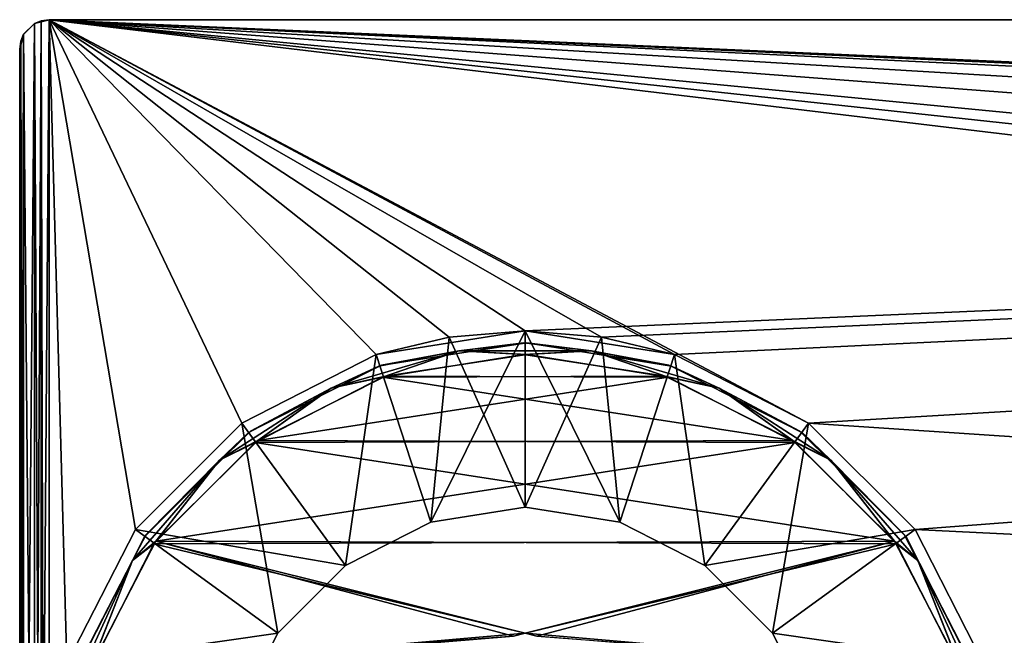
# Model space of a CAD drawing. Header units: millimetres. Extents: x -45.8 to 32.5, y -38.6 to 44.
# Tile 106 of 256: x -32.5 to -24.1, y 38.8 to 44. Entities that reach past the tile are written whole.
import ezdxf

# ---------------------------------------------------------------- set-up
doc = ezdxf.new("R2010")
doc.units = ezdxf.units.MM
doc.header["$LTSCALE"] = 33.374815
for name, color, linetype in [('15', 7, 'CONTINUOUS'), ('184', 7, 'CONTINUOUS'), ('185', 7, 'CONTINUOUS'), ('186', 7, 'CONTINUOUS'), ('221', 7, 'CONTINUOUS'), ('222', 7, 'CONTINUOUS'), ('225', 7, 'CONTINUOUS'), ('227', 7, 'CONTINUOUS'), ('228', 7, 'CONTINUOUS'), ('229', 7, 'CONTINUOUS'), ('264', 7, 'CONTINUOUS'), ('265', 7, 'CONTINUOUS'), ('269', 7, 'CONTINUOUS'), ('305', 7, 'CONTINUOUS'), ('317', 7, 'CONTINUOUS'), ('318', 7, 'CONTINUOUS'), ('330', 7, 'CONTINUOUS'), ('37', 7, 'CONTINUOUS'), ('38', 7, 'CONTINUOUS')]:
    doc.layers.add(name, color=color, linetype=linetype)

msp = doc.modelspace()

# ---------------------------------------------------------------- linework, layer by layer
at = {"layer": '15', "linetype": 'Continuous'}
for points in [[(-32.5, 43.75, 300), (-32.5, 43.75, -300), (-32.5, 37.95, 300), (-32.5, 43.75, 300)], [(-32.5, 43.75, -300), (-32.5, 37.95, -300), (-32.5, 37.95, 300), (-32.5, 43.75, -300)]]:
    msp.add_3dface(points, dxfattribs=at)
at = {"layer": '184', "linetype": 'Continuous'}
for points in [[(-32.3754, 33.0338, 300), (-32.317, 43.9903, 300), (-32.317, 33.0097, 300), (-32.3754, 33.0338, 300)], [(-32.3754, 43.9663, 300), (-32.317, 43.9903, 300), (-32.3754, 33.0338, 300), (-32.3754, 43.9663, 300)], [(-32.317, 43.9903, 300), (-32.25, 44, 300), (-32.3, 37.25, 300), (-32.317, 43.9903, 300)], [(-32.317, 33.0097, 300), (-32.317, 43.9903, 300), (-32.3, 37.25, 300), (-32.317, 33.0097, 300)], [(-32.3, 37.25, 300), (-32.25, 44, 300), (-32.0986, 38.5187, 300), (-32.3, 37.25, 300)], [(-32.25, 44, 300), (32.25, 44, 300), (-28.2, 41.35, 300), (-32.25, 44, 300)], [(-32.0986, 38.5187, 300), (-32.25, 44, 300), (-31.5161, 39.6604, 300), (-32.0986, 38.5187, 300)], [(-31.5161, 39.6604, 300), (-32.25, 44, 300), (-30.6106, 40.566, 300), (-31.5161, 39.6604, 300)], [(-29.4688, 41.1486, 300), (-32.25, 44, 300), (-28.2, 41.35, 300), (-29.4688, 41.1486, 300)], [(-30.6106, 40.566, 300), (-32.25, 44, 300), (-29.4688, 41.1486, 300), (-30.6106, 40.566, 300)], [(-28.2, 41.35, 300), (32.25, 44, 300), (-26.9313, 41.1486, 300), (-28.2, 41.35, 300)], [(-26.9313, 41.1486, 300), (32.25, 44, 300), (-25.7896, 40.5661, 300), (-26.9313, 41.1486, 300)], [(-25.7896, 40.5661, 300), (32.25, 44, 300), (-24.884, 39.6606, 300), (-25.7896, 40.5661, 300)], [(-24.884, 39.6606, 300), (32.25, 44, 300), (-24.3014, 38.5188, 300), (-24.884, 39.6606, 300)], [(-24.3014, 38.5188, 300), (32.25, 44, 300), (-24.1, 37.25, 300), (-24.3014, 38.5188, 300)], [(-32.4663, 33.1246, 300), (-32.3754, 43.9663, 300), (-32.3754, 33.0338, 300), (-32.4663, 33.1246, 300)], [(-32.4662, 43.8754, 300), (-32.3754, 43.9663, 300), (-32.4663, 33.1246, 300), (-32.4662, 43.8754, 300)], [(-32.4903, 43.817, 300), (-32.4903, 33.183, 300), (-32.5, 35.25, 300), (-32.4903, 43.817, 300)], [(-32.5, 37.95, 300), (-32.4903, 43.817, 300), (-32.5, 35.25, 300), (-32.5, 37.95, 300)], [(-32.5, 43.75, 300), (-32.4903, 43.817, 300), (-32.5, 37.95, 300), (-32.5, 43.75, 300)], [(-32.4903, 43.817, 300), (-32.4662, 43.8754, 300), (-32.4903, 33.183, 300), (-32.4903, 43.817, 300)], [(-32.4903, 33.183, 300), (-32.4662, 43.8754, 300), (-32.4663, 33.1246, 300), (-32.4903, 33.183, 300)]]:
    msp.add_3dface(points, dxfattribs=at)
at = {"layer": '185', "linetype": 'Continuous'}
for points in [[(-32.317, 43.9903, 300), (-32.3754, 43.9663, 300), (-32.317, 43.9903, 303), (-32.317, 43.9903, 300)], [(-32.317, 43.9903, 303), (-32.3754, 43.9663, 300), (-32.3754, 43.9662, 303), (-32.317, 43.9903, 303)], [(-32.25, 44, 303), (-32.317, 43.9903, 300), (-32.317, 43.9903, 303), (-32.25, 44, 303)], [(-32.25, 44, 300), (-32.317, 43.9903, 300), (-32.25, 44, 303), (-32.25, 44, 300)], [(-32.3754, 43.9662, 303), (-32.4662, 43.8754, 300), (-32.4663, 43.8754, 303), (-32.3754, 43.9662, 303)], [(-32.3754, 43.9663, 300), (-32.4662, 43.8754, 300), (-32.3754, 43.9662, 303), (-32.3754, 43.9663, 300)], [(-32.4903, 43.817, 300), (-32.5, 43.75, 300), (-32.4903, 43.817, 303), (-32.4903, 43.817, 300)], [(-32.4903, 43.817, 303), (-32.5, 43.75, 300), (-32.5, 43.75, 303), (-32.4903, 43.817, 303)], [(-32.4663, 43.8754, 303), (-32.4903, 43.817, 300), (-32.4903, 43.817, 303), (-32.4663, 43.8754, 303)], [(-32.4662, 43.8754, 300), (-32.4903, 43.817, 300), (-32.4663, 43.8754, 303), (-32.4662, 43.8754, 300)]]:
    msp.add_3dface(points, dxfattribs=at)
at = {"layer": '186', "linetype": 'Continuous'}
for points in [[(32.25, 44, 300), (-32.25, 44, 300), (32.25, 44, 303), (32.25, 44, 300)], [(-32.25, 44, 300), (-32.25, 44, 303), (32.25, 44, 303), (-32.25, 44, 300)]]:
    msp.add_3dface(points, dxfattribs=at)
at = {"layer": '221', "linetype": 'Continuous'}
for points in [[(-32.5, 43.75, 300), (-32.5, 37.95, 300), (-32.5, 43.75, 303), (-32.5, 43.75, 300)], [(-32.5, 43.75, 303), (-32.5, 37.95, 300), (-32.5, 37.95, 303), (-32.5, 43.75, 303)]]:
    msp.add_3dface(points, dxfattribs=at)
at = {"layer": '222', "linetype": 'Continuous'}
for points in [[(-32.317, 43.9903, 303), (-32.3754, 43.9662, 303), (-32.317, 33.0097, 303), (-32.317, 43.9903, 303)], [(-32.25, 44, 303), (-32.317, 43.9903, 303), (-32.3, 37.25, 303), (-32.25, 44, 303)], [(-32.317, 43.9903, 303), (-32.317, 33.0097, 303), (-32.3, 37.25, 303), (-32.317, 43.9903, 303)], [(-32.2481, 37.8975, 303), (-32.25, 44, 303), (-32.3, 37.25, 303), (-32.2481, 37.8975, 303)], [(-25.7894, 40.566, 303), (-32.25, 44, 303), (-26.9312, 41.1486, 303), (-25.7894, 40.566, 303)], [(24.1, 37.25, 303), (-32.25, 44, 303), (-25.7894, 40.566, 303), (24.1, 37.25, 303)], [(24.1519, 37.8975, 303), (-32.25, 44, 303), (24.1, 37.25, 303), (24.1519, 37.8975, 303)], [(24.3014, 38.5188, 303), (-32.25, 44, 303), (24.1519, 37.8975, 303), (24.3014, 38.5188, 303)], [(24.884, 39.6606, 303), (-32.25, 44, 303), (24.3014, 38.5188, 303), (24.884, 39.6606, 303)], [(25.7896, 40.5661, 303), (-32.25, 44, 303), (24.884, 39.6606, 303), (25.7896, 40.5661, 303)], [(26.9313, 41.1486, 303), (-32.25, 44, 303), (25.7896, 40.5661, 303), (26.9313, 41.1486, 303)], [(27.5525, 41.2981, 303), (-32.25, 44, 303), (26.9313, 41.1486, 303), (27.5525, 41.2981, 303)], [(28.2, 41.35, 303), (-32.25, 44, 303), (27.5525, 41.2981, 303), (28.2, 41.35, 303)], [(32.25, 44, 303), (-32.25, 44, 303), (28.2, 41.35, 303), (32.25, 44, 303)], [(-32.0986, 38.5188, 303), (-32.25, 44, 303), (-32.2481, 37.8975, 303), (-32.0986, 38.5188, 303)], [(-31.516, 39.6606, 303), (-32.25, 44, 303), (-32.0986, 38.5188, 303), (-31.516, 39.6606, 303)], [(-30.6104, 40.5661, 303), (-32.25, 44, 303), (-31.516, 39.6606, 303), (-30.6104, 40.5661, 303)], [(-29.4687, 41.1486, 303), (-32.25, 44, 303), (-30.6104, 40.5661, 303), (-29.4687, 41.1486, 303)], [(-28.8475, 41.2981, 303), (-32.25, 44, 303), (-29.4687, 41.1486, 303), (-28.8475, 41.2981, 303)], [(-28.2, 41.35, 303), (-32.25, 44, 303), (-28.8475, 41.2981, 303), (-28.2, 41.35, 303)], [(-27.5525, 41.2981, 303), (-32.25, 44, 303), (-28.2, 41.35, 303), (-27.5525, 41.2981, 303)], [(-26.9312, 41.1486, 303), (-32.25, 44, 303), (-27.5525, 41.2981, 303), (-26.9312, 41.1486, 303)], [(-32.3754, 43.9662, 303), (-32.4663, 43.8754, 303), (-32.3754, 33.0337, 303), (-32.3754, 43.9662, 303)], [(-32.3754, 43.9662, 303), (-32.3754, 33.0337, 303), (-32.317, 33.0097, 303), (-32.3754, 43.9662, 303)], [(-32.4903, 43.817, 303), (-32.5, 43.75, 303), (-32.4903, 33.183, 303), (-32.4903, 43.817, 303)], [(-32.4663, 43.8754, 303), (-32.4903, 43.817, 303), (-32.4662, 33.1246, 303), (-32.4663, 43.8754, 303)], [(-32.4903, 43.817, 303), (-32.4903, 33.183, 303), (-32.4662, 33.1246, 303), (-32.4903, 43.817, 303)], [(-32.4663, 43.8754, 303), (-32.4662, 33.1246, 303), (-32.3754, 33.0337, 303), (-32.4663, 43.8754, 303)], [(-32.4903, 33.183, 303), (-32.5, 43.75, 303), (-32.5, 37.95, 303), (-32.4903, 33.183, 303)], [(-24.8839, 39.6604, 303), (24.1, 37.25, 303), (-25.7894, 40.566, 303), (-24.8839, 39.6604, 303)], [(-24.3014, 38.5187, 303), (24.1, 37.25, 303), (-24.8839, 39.6604, 303), (-24.3014, 38.5187, 303)]]:
    msp.add_3dface(points, dxfattribs=at)
at = {"layer": '225', "linetype": 'Continuous'}
for points in [[(-28.8475, 41.2981, 303), (-29.4687, 41.1486, 303), (-29.0034, 39.7227, 301.5), (-28.8475, 41.2981, 303)], [(-28.2, 39.85, 301.5), (-28.8475, 41.2981, 303), (-29.0034, 39.7227, 301.5), (-28.2, 39.85, 301.5)], [(-28.2, 41.35, 303), (-28.8475, 41.2981, 303), (-28.2, 39.85, 301.5), (-28.2, 41.35, 303)], [(-27.3966, 39.7227, 301.5), (-28.2, 41.35, 303), (-28.2, 39.85, 301.5), (-27.3966, 39.7227, 301.5)], [(-27.5525, 41.2981, 303), (-28.2, 41.35, 303), (-27.3966, 39.7227, 301.5), (-27.5525, 41.2981, 303)], [(-26.9312, 41.1486, 303), (-27.5525, 41.2981, 303), (-27.3966, 39.7227, 301.5), (-26.9312, 41.1486, 303)], [(-29.4687, 41.1486, 303), (-30.6104, 40.5661, 303), (-29.7282, 39.3534, 301.5), (-29.4687, 41.1486, 303)], [(-29.0034, 39.7227, 301.5), (-29.4687, 41.1486, 303), (-29.7282, 39.3534, 301.5), (-29.0034, 39.7227, 301.5)], [(-26.6718, 39.3534, 301.5), (-26.9312, 41.1486, 303), (-27.3966, 39.7227, 301.5), (-26.6718, 39.3534, 301.5)], [(-25.7894, 40.566, 303), (-26.9312, 41.1486, 303), (-26.6718, 39.3534, 301.5), (-25.7894, 40.566, 303)], [(-30.6104, 40.5661, 303), (-31.516, 39.6606, 303), (-29.7282, 39.3534, 301.5), (-30.6104, 40.5661, 303)], [(-26.0966, 38.7782, 301.5), (-25.7894, 40.566, 303), (-26.6718, 39.3534, 301.5), (-26.0966, 38.7782, 301.5)], [(-24.8839, 39.6604, 303), (-25.7894, 40.566, 303), (-26.0966, 38.7782, 301.5), (-24.8839, 39.6604, 303)], [(-31.516, 39.6606, 303), (-32.0986, 38.5188, 303), (-30.3034, 38.7782, 301.5), (-31.516, 39.6606, 303)], [(-29.7282, 39.3534, 301.5), (-31.516, 39.6606, 303), (-30.3034, 38.7782, 301.5), (-29.7282, 39.3534, 301.5)], [(-24.3014, 38.5187, 303), (-24.8839, 39.6604, 303), (-26.0966, 38.7782, 301.5), (-24.3014, 38.5187, 303)], [(-30.3034, 38.7782, 301.5), (-32.0986, 38.5188, 303), (-30.6727, 38.0534, 301.5), (-30.3034, 38.7782, 301.5)], [(-25.7273, 38.0534, 301.5), (-24.3014, 38.5187, 303), (-26.0966, 38.7782, 301.5), (-25.7273, 38.0534, 301.5)]]:
    msp.add_3dface(points, dxfattribs=at)
at = {"layer": '227', "linetype": 'Continuous'}
for points in [[(-32.3754, 33.0338, -303), (-32.317, 43.9903, -303), (-32.317, 33.0097, -303), (-32.3754, 33.0338, -303)], [(-32.3754, 43.9663, -303), (-32.317, 43.9903, -303), (-32.3754, 33.0338, -303), (-32.3754, 43.9663, -303)], [(-32.317, 43.9903, -303), (-32.25, 44, -303), (-32.3, 37.25, -303), (-32.317, 43.9903, -303)], [(-32.317, 33.0097, -303), (-32.317, 43.9903, -303), (-32.3, 37.25, -303), (-32.317, 33.0097, -303)], [(-32.3, 37.25, -303), (-32.25, 44, -303), (-32.2481, 37.8975, -303), (-32.3, 37.25, -303)], [(-32.2481, 37.8975, -303), (-32.25, 44, -303), (-32.0986, 38.5187, -303), (-32.2481, 37.8975, -303)], [(-32.0986, 38.5187, -303), (-32.25, 44, -303), (-31.5161, 39.6604, -303), (-32.0986, 38.5187, -303)], [(-28.8475, 41.2981, -303), (-32.25, 44, -303), (-28.2, 41.35, -303), (-28.8475, 41.2981, -303)], [(-29.4688, 41.1486, -303), (-32.25, 44, -303), (-28.8475, 41.2981, -303), (-29.4688, 41.1486, -303)], [(-30.6106, 40.566, -303), (-32.25, 44, -303), (-29.4688, 41.1486, -303), (-30.6106, 40.566, -303)], [(-31.5161, 39.6604, -303), (-32.25, 44, -303), (-30.6106, 40.566, -303), (-31.5161, 39.6604, -303)], [(-32.25, 44, -303), (32.25, 44, -303), (-28.2, 41.35, -303), (-32.25, 44, -303)], [(-28.2, 41.35, -303), (32.25, 44, -303), (-27.5525, 41.2981, -303), (-28.2, 41.35, -303)], [(-27.5525, 41.2981, -303), (32.25, 44, -303), (-26.9313, 41.1486, -303), (-27.5525, 41.2981, -303)], [(-26.9313, 41.1486, -303), (32.25, 44, -303), (-25.7896, 40.5661, -303), (-26.9313, 41.1486, -303)], [(-25.7896, 40.5661, -303), (32.25, 44, -303), (-24.884, 39.6606, -303), (-25.7896, 40.5661, -303)], [(-24.884, 39.6606, -303), (32.25, 44, -303), (-24.3014, 38.5188, -303), (-24.884, 39.6606, -303)], [(-24.3014, 38.5188, -303), (32.25, 44, -303), (-24.1519, 37.8975, -303), (-24.3014, 38.5188, -303)], [(-24.1519, 37.8975, -303), (32.25, 44, -303), (-24.1, 37.25, -303), (-24.1519, 37.8975, -303)], [(-32.4663, 33.1246, -303), (-32.3754, 43.9663, -303), (-32.3754, 33.0338, -303), (-32.4663, 33.1246, -303)], [(-32.4662, 43.8754, -303), (-32.3754, 43.9663, -303), (-32.4663, 33.1246, -303), (-32.4662, 43.8754, -303)], [(-32.4903, 43.817, -303), (-32.4903, 33.183, -303), (-32.5, 35.25, -303), (-32.4903, 43.817, -303)], [(-32.5, 37.95, -303), (-32.4903, 43.817, -303), (-32.5, 35.25, -303), (-32.5, 37.95, -303)], [(-32.5, 43.75, -303), (-32.4903, 43.817, -303), (-32.5, 37.95, -303), (-32.5, 43.75, -303)], [(-32.4903, 33.183, -303), (-32.4662, 43.8754, -303), (-32.4663, 33.1246, -303), (-32.4903, 33.183, -303)], [(-32.4903, 43.817, -303), (-32.4662, 43.8754, -303), (-32.4903, 33.183, -303), (-32.4903, 43.817, -303)]]:
    msp.add_3dface(points, dxfattribs=at)
at = {"layer": '228', "linetype": 'Continuous'}
for points in [[(-32.317, 43.9903, -303), (-32.3754, 43.9663, -303), (-32.317, 43.9903, -300), (-32.317, 43.9903, -303)], [(-32.317, 43.9903, -300), (-32.3754, 43.9663, -303), (-32.3754, 43.9662, -300), (-32.317, 43.9903, -300)], [(-32.25, 44, -303), (-32.317, 43.9903, -303), (-32.25, 44, -300), (-32.25, 44, -303)], [(-32.25, 44, -300), (-32.317, 43.9903, -303), (-32.317, 43.9903, -300), (-32.25, 44, -300)], [(-32.3754, 43.9662, -300), (-32.4662, 43.8754, -303), (-32.4663, 43.8754, -300), (-32.3754, 43.9662, -300)], [(-32.3754, 43.9663, -303), (-32.4662, 43.8754, -303), (-32.3754, 43.9662, -300), (-32.3754, 43.9663, -303)], [(-32.4903, 43.817, -303), (-32.5, 43.75, -303), (-32.4903, 43.817, -300), (-32.4903, 43.817, -303)], [(-32.4903, 43.817, -300), (-32.5, 43.75, -303), (-32.5, 43.75, -300), (-32.4903, 43.817, -300)], [(-32.4662, 43.8754, -303), (-32.4903, 43.817, -303), (-32.4663, 43.8754, -300), (-32.4662, 43.8754, -303)], [(-32.4663, 43.8754, -300), (-32.4903, 43.817, -303), (-32.4903, 43.817, -300), (-32.4663, 43.8754, -300)]]:
    msp.add_3dface(points, dxfattribs=at)
at = {"layer": '229', "linetype": 'Continuous'}
for points in [[(32.25, 44, -303), (-32.25, 44, -303), (32.25, 44, -300), (32.25, 44, -303)], [(-32.25, 44, -303), (-32.25, 44, -300), (32.25, 44, -300), (-32.25, 44, -303)]]:
    msp.add_3dface(points, dxfattribs=at)
at = {"layer": '264', "linetype": 'Continuous'}
for points in [[(-32.5, 43.75, -303), (-32.5, 37.95, -303), (-32.5, 43.75, -300), (-32.5, 43.75, -303)], [(-32.5, 43.75, -300), (-32.5, 37.95, -303), (-32.5, 37.95, -300), (-32.5, 43.75, -300)]]:
    msp.add_3dface(points, dxfattribs=at)
at = {"layer": '265', "linetype": 'Continuous'}
for points in [[(-32.317, 43.9903, -300), (-32.3754, 43.9662, -300), (-32.317, 33.0097, -300), (-32.317, 43.9903, -300)], [(-32.25, 44, -300), (-32.317, 43.9903, -300), (-32.3, 37.25, -300), (-32.25, 44, -300)], [(-32.317, 43.9903, -300), (-32.317, 33.0097, -300), (-32.3, 37.25, -300), (-32.317, 43.9903, -300)], [(-32.0986, 38.5188, -300), (-32.25, 44, -300), (-32.3, 37.25, -300), (-32.0986, 38.5188, -300)], [(-28.2, 41.35, -300), (-32.25, 44, -300), (-29.4687, 41.1486, -300), (-28.2, 41.35, -300)], [(-29.4687, 41.1486, -300), (-32.25, 44, -300), (-30.6104, 40.5661, -300), (-29.4687, 41.1486, -300)], [(-30.6104, 40.5661, -300), (-32.25, 44, -300), (-31.516, 39.6606, -300), (-30.6104, 40.5661, -300)], [(-31.516, 39.6606, -300), (-32.25, 44, -300), (-32.0986, 38.5188, -300), (-31.516, 39.6606, -300)], [(-26.9312, 41.1486, -300), (-32.25, 44, -300), (-28.2, 41.35, -300), (-26.9312, 41.1486, -300)], [(-25.7894, 40.566, -300), (-32.25, 44, -300), (-26.9312, 41.1486, -300), (-25.7894, 40.566, -300)], [(24.1, 37.25, -300), (-32.25, 44, -300), (-25.7894, 40.566, -300), (24.1, 37.25, -300)], [(24.3014, 38.5188, -300), (-32.25, 44, -300), (24.1, 37.25, -300), (24.3014, 38.5188, -300)], [(24.884, 39.6606, -300), (-32.25, 44, -300), (24.3014, 38.5188, -300), (24.884, 39.6606, -300)], [(25.7896, 40.5661, -300), (-32.25, 44, -300), (24.884, 39.6606, -300), (25.7896, 40.5661, -300)], [(26.9313, 41.1486, -300), (-32.25, 44, -300), (25.7896, 40.5661, -300), (26.9313, 41.1486, -300)], [(28.2, 41.35, -300), (-32.25, 44, -300), (26.9313, 41.1486, -300), (28.2, 41.35, -300)], [(32.25, 44, -300), (-32.25, 44, -300), (28.2, 41.35, -300), (32.25, 44, -300)], [(-32.3754, 43.9662, -300), (-32.4663, 43.8754, -300), (-32.3754, 33.0337, -300), (-32.3754, 43.9662, -300)], [(-32.3754, 43.9662, -300), (-32.3754, 33.0337, -300), (-32.317, 33.0097, -300), (-32.3754, 43.9662, -300)], [(-32.4903, 43.817, -300), (-32.5, 43.75, -300), (-32.4903, 33.183, -300), (-32.4903, 43.817, -300)], [(-32.4663, 43.8754, -300), (-32.4903, 43.817, -300), (-32.4662, 33.1246, -300), (-32.4663, 43.8754, -300)], [(-32.4903, 43.817, -300), (-32.4903, 33.183, -300), (-32.4662, 33.1246, -300), (-32.4903, 43.817, -300)], [(-32.4663, 43.8754, -300), (-32.4662, 33.1246, -300), (-32.3754, 33.0337, -300), (-32.4663, 43.8754, -300)], [(-32.4903, 33.183, -300), (-32.5, 43.75, -300), (-32.5, 37.95, -300), (-32.4903, 33.183, -300)], [(-24.8839, 39.6604, -300), (24.1, 37.25, -300), (-25.7894, 40.566, -300), (-24.8839, 39.6604, -300)], [(-24.3014, 38.5187, -300), (24.1, 37.25, -300), (-24.8839, 39.6604, -300), (-24.3014, 38.5187, -300)]]:
    msp.add_3dface(points, dxfattribs=at)
at = {"layer": '269', "linetype": 'Continuous'}
for points in [[(-29.4688, 41.1486, -303), (-28.8475, 41.2981, -303), (-29.0034, 39.7227, -301.5), (-29.4688, 41.1486, -303)], [(-28.8475, 41.2981, -303), (-28.2, 41.35, -303), (-29.0034, 39.7227, -301.5), (-28.8475, 41.2981, -303)], [(-29.0034, 39.7227, -301.5), (-28.2, 41.35, -303), (-28.2, 39.85, -301.5), (-29.0034, 39.7227, -301.5)], [(-28.2, 41.35, -303), (-27.5525, 41.2981, -303), (-28.2, 39.85, -301.5), (-28.2, 41.35, -303)], [(-28.2, 39.85, -301.5), (-27.5525, 41.2981, -303), (-27.3966, 39.7227, -301.5), (-28.2, 39.85, -301.5)], [(-27.5525, 41.2981, -303), (-26.9313, 41.1486, -303), (-27.3966, 39.7227, -301.5), (-27.5525, 41.2981, -303)], [(-30.6106, 40.566, -303), (-29.4688, 41.1486, -303), (-29.7282, 39.3534, -301.5), (-30.6106, 40.566, -303)], [(-29.7282, 39.3534, -301.5), (-29.4688, 41.1486, -303), (-29.0034, 39.7227, -301.5), (-29.7282, 39.3534, -301.5)], [(-27.3966, 39.7227, -301.5), (-26.9313, 41.1486, -303), (-26.6718, 39.3534, -301.5), (-27.3966, 39.7227, -301.5)], [(-26.9313, 41.1486, -303), (-25.7896, 40.5661, -303), (-26.6718, 39.3534, -301.5), (-26.9313, 41.1486, -303)], [(-31.5161, 39.6604, -303), (-30.6106, 40.566, -303), (-30.3034, 38.7782, -301.5), (-31.5161, 39.6604, -303)], [(-30.3034, 38.7782, -301.5), (-30.6106, 40.566, -303), (-29.7282, 39.3534, -301.5), (-30.3034, 38.7782, -301.5)], [(-25.7896, 40.5661, -303), (-24.884, 39.6606, -303), (-26.6718, 39.3534, -301.5), (-25.7896, 40.5661, -303)], [(-32.0986, 38.5187, -303), (-31.5161, 39.6604, -303), (-30.3034, 38.7782, -301.5), (-32.0986, 38.5187, -303)], [(-26.6718, 39.3534, -301.5), (-24.884, 39.6606, -303), (-26.0966, 38.7782, -301.5), (-26.6718, 39.3534, -301.5)], [(-24.884, 39.6606, -303), (-24.3014, 38.5188, -303), (-26.0966, 38.7782, -301.5), (-24.884, 39.6606, -303)], [(-30.6727, 38.0534, -301.5), (-32.0986, 38.5187, -303), (-30.3034, 38.7782, -301.5), (-30.6727, 38.0534, -301.5)], [(-26.0966, 38.7782, -301.5), (-24.3014, 38.5188, -303), (-25.7273, 38.0534, -301.5), (-26.0966, 38.7782, -301.5)]]:
    msp.add_3dface(points, dxfattribs=at)
at = {"layer": '305', "linetype": 'Continuous'}
for points in [[(-28.1861, 41.1499, -303), (-26.9847, 40.9558, -303), (-29.3889, 40.9643, -303), (-28.1861, 41.1499, -303)], [(-29.3889, 40.9643, -303), (-26.9847, 40.9558, -303), (-30.4754, 40.4174, -303), (-29.3889, 40.9643, -303)], [(-26.9847, 40.9558, -303), (-25.9021, 40.4011, -303), (-30.4754, 40.4174, -303), (-26.9847, 40.9558, -303)], [(-30.4754, 40.4174, -303), (-25.9021, 40.4011, -303), (-31.341, 39.5617, -303), (-30.4754, 40.4174, -303)], [(-25.9021, 40.4011, -303), (-25.0417, 39.538, -303), (-31.341, 39.5617, -303), (-25.9021, 40.4011, -303)], [(-31.9011, 38.4796, -303), (-31.341, 39.5617, -303), (-28.3, 38.7511, -303), (-31.9011, 38.4796, -303)], [(-28.3, 38.7511, -303), (-31.341, 39.5617, -303), (-28.2, 38.7779, -303), (-28.3, 38.7511, -303)], [(-31.341, 39.5617, -303), (-25.0417, 39.538, -303), (-28.2, 38.7779, -303), (-31.341, 39.5617, -303)], [(-25.0417, 39.538, -303), (-24.4904, 38.4537, -303), (-28.2, 38.7779, -303), (-25.0417, 39.538, -303)], [(-24.4904, 38.4537, -303), (-28.1, 38.7511, -303), (-28.2, 38.7779, -303), (-24.4904, 38.4537, -303)]]:
    msp.add_3dface(points, dxfattribs=at)
at = {"layer": '317', "linetype": 'Continuous'}
for points in [[(-29.422, 41.0588, -302.9), (-28.1876, 41.25, -302.9), (-28.7651, 41.1803, -302.9707), (-29.422, 41.0588, -302.9)], [(-28.7651, 41.1803, -302.9707), (-28.1876, 41.25, -302.9), (-27.6349, 41.1803, -302.9707), (-28.7651, 41.1803, -302.9707)], [(-28.1876, 41.25, -302.9), (-26.9545, 41.0512, -302.9), (-27.6349, 41.1803, -302.9707), (-28.1876, 41.25, -302.9)], [(-29.8495, 40.8619, -302.9707), (-29.422, 41.0588, -302.9), (-28.7651, 41.1803, -302.9707), (-29.8495, 40.8619, -302.9707)], [(-29.3889, 40.9643, -303), (-29.8495, 40.8619, -302.9707), (-28.7651, 41.1803, -302.9707), (-29.3889, 40.9643, -303)], [(-28.1861, 41.1499, -303), (-29.3889, 40.9643, -303), (-28.7651, 41.1803, -302.9707), (-28.1861, 41.1499, -303)], [(-28.1861, 41.1499, -303), (-28.7651, 41.1803, -302.9707), (-27.6349, 41.1803, -302.9707), (-28.1861, 41.1499, -303)], [(-26.9847, 40.9558, -303), (-28.1861, 41.1499, -303), (-27.6349, 41.1803, -302.9707), (-26.9847, 40.9558, -303)], [(-27.6349, 41.1803, -302.9707), (-26.9545, 41.0512, -302.9), (-26.5505, 40.8619, -302.9707), (-27.6349, 41.1803, -302.9707)], [(-26.9847, 40.9558, -303), (-27.6349, 41.1803, -302.9707), (-26.5505, 40.8619, -302.9707), (-26.9847, 40.9558, -303)], [(-30.5371, 40.4962, -302.9), (-29.422, 41.0588, -302.9), (-29.8495, 40.8619, -302.9707), (-30.5371, 40.4962, -302.9)], [(-26.9545, 41.0512, -302.9), (-25.8429, 40.4817, -302.9), (-26.5505, 40.8619, -302.9707), (-26.9545, 41.0512, -302.9)], [(-29.3889, 40.9643, -303), (-30.4754, 40.4174, -303), (-29.8495, 40.8619, -302.9707), (-29.3889, 40.9643, -303)], [(-25.9021, 40.4011, -303), (-26.9847, 40.9558, -303), (-26.5505, 40.8619, -302.9707), (-25.9021, 40.4011, -303)], [(-30.8003, 40.2509, -302.9707), (-30.5371, 40.4962, -302.9), (-29.8495, 40.8619, -302.9707), (-30.8003, 40.2509, -302.9707)], [(-30.4754, 40.4174, -303), (-30.8003, 40.2509, -302.9707), (-29.8495, 40.8619, -302.9707), (-30.4754, 40.4174, -303)], [(-26.5505, 40.8619, -302.9707), (-25.8429, 40.4817, -302.9), (-25.5997, 40.2509, -302.9707), (-26.5505, 40.8619, -302.9707)], [(-25.9021, 40.4011, -303), (-26.5505, 40.8619, -302.9707), (-25.5997, 40.2509, -302.9707), (-25.9021, 40.4011, -303)], [(-31.4244, 39.6171, -302.9), (-30.5371, 40.4962, -302.9), (-30.8003, 40.2509, -302.9707), (-31.4244, 39.6171, -302.9)], [(-25.8429, 40.4817, -302.9), (-24.961, 39.5971, -302.9), (-25.5997, 40.2509, -302.9707), (-25.8429, 40.4817, -302.9)], [(-30.4754, 40.4174, -303), (-31.341, 39.5617, -303), (-30.8003, 40.2509, -302.9707), (-30.4754, 40.4174, -303)], [(-25.0417, 39.538, -303), (-25.9021, 40.4011, -303), (-25.5997, 40.2509, -302.9707), (-25.0417, 39.538, -303)], [(-31.5404, 39.3967, -302.9707), (-31.4244, 39.6171, -302.9), (-30.8003, 40.2509, -302.9707), (-31.5404, 39.3967, -302.9707)], [(-31.341, 39.5617, -303), (-31.5404, 39.3967, -302.9707), (-30.8003, 40.2509, -302.9707), (-31.341, 39.5617, -303)], [(-25.5997, 40.2509, -302.9707), (-24.961, 39.5971, -302.9), (-24.8596, 39.3967, -302.9707), (-25.5997, 40.2509, -302.9707)], [(-25.0417, 39.538, -303), (-25.5997, 40.2509, -302.9707), (-24.8596, 39.3967, -302.9707), (-25.0417, 39.538, -303)], [(-31.9973, 38.5072, -302.9), (-31.4244, 39.6171, -302.9), (-31.5404, 39.3967, -302.9707), (-31.9973, 38.5072, -302.9)], [(-31.341, 39.5617, -303), (-31.9011, 38.4796, -303), (-31.5404, 39.3967, -302.9707), (-31.341, 39.5617, -303)], [(-24.4904, 38.4537, -303), (-25.0417, 39.538, -303), (-24.8596, 39.3967, -302.9707), (-24.4904, 38.4537, -303)], [(-24.961, 39.5971, -302.9), (-24.395, 38.4837, -302.9), (-24.8596, 39.3967, -302.9707), (-24.961, 39.5971, -302.9)], [(-32.0099, 38.3687, -302.9707), (-31.9973, 38.5072, -302.9), (-31.5404, 39.3967, -302.9707), (-32.0099, 38.3687, -302.9707)], [(-31.9011, 38.4796, -303), (-32.0099, 38.3687, -302.9707), (-31.5404, 39.3967, -302.9707), (-31.9011, 38.4796, -303)], [(-24.8596, 39.3967, -302.9707), (-24.395, 38.4837, -302.9), (-24.3901, 38.3687, -302.9707), (-24.8596, 39.3967, -302.9707)], [(-24.4904, 38.4537, -303), (-24.8596, 39.3967, -302.9707), (-24.3901, 38.3687, -302.9707), (-24.4904, 38.4537, -303)]]:
    msp.add_3dface(points, dxfattribs=at)
at = {"layer": '318', "linetype": 'Continuous'}
for points in [[(-28.2139, 41.1499, 303), (-29.4153, 40.9558, 303), (-27.0111, 40.9643, 303), (-28.2139, 41.1499, 303)], [(-29.4153, 40.9558, 303), (-30.4979, 40.4011, 303), (-25.9246, 40.4174, 303), (-29.4153, 40.9558, 303)], [(-27.0111, 40.9643, 303), (-29.4153, 40.9558, 303), (-25.9246, 40.4174, 303), (-27.0111, 40.9643, 303)], [(-30.4979, 40.4011, 303), (-31.3583, 39.538, 303), (-25.059, 39.5617, 303), (-30.4979, 40.4011, 303)], [(-25.9246, 40.4174, 303), (-30.4979, 40.4011, 303), (-25.059, 39.5617, 303), (-25.9246, 40.4174, 303)], [(-31.3583, 39.538, 303), (-31.9096, 38.4537, 303), (-28.2, 38.7779, 303), (-31.3583, 39.538, 303)], [(-25.059, 39.5617, 303), (-31.3583, 39.538, 303), (-28.2, 38.7779, 303), (-25.059, 39.5617, 303)], [(-28.1, 38.7511, 303), (-25.059, 39.5617, 303), (-28.2, 38.7779, 303), (-28.1, 38.7511, 303)], [(-24.4989, 38.4796, 303), (-25.059, 39.5617, 303), (-28.1, 38.7511, 303), (-24.4989, 38.4796, 303)], [(-31.9096, 38.4537, 303), (-28.3, 38.7511, 303), (-28.2, 38.7779, 303), (-31.9096, 38.4537, 303)]]:
    msp.add_3dface(points, dxfattribs=at)
at = {"layer": '330', "linetype": 'Continuous'}
for points in [[(-28.2124, 41.25, 302.9), (-29.4455, 41.0512, 302.9), (-28.7651, 41.1803, 302.9707), (-28.2124, 41.25, 302.9)], [(-27.6349, 41.1803, 302.9707), (-28.2124, 41.25, 302.9), (-28.7651, 41.1803, 302.9707), (-27.6349, 41.1803, 302.9707)], [(-26.978, 41.0588, 302.9), (-28.2124, 41.25, 302.9), (-27.6349, 41.1803, 302.9707), (-26.978, 41.0588, 302.9)], [(-28.7651, 41.1803, 302.9707), (-29.4455, 41.0512, 302.9), (-29.8495, 40.8619, 302.9707), (-28.7651, 41.1803, 302.9707)], [(-29.4153, 40.9558, 303), (-28.7651, 41.1803, 302.9707), (-29.8495, 40.8619, 302.9707), (-29.4153, 40.9558, 303)], [(-29.4153, 40.9558, 303), (-28.2139, 41.1499, 303), (-28.7651, 41.1803, 302.9707), (-29.4153, 40.9558, 303)], [(-28.2139, 41.1499, 303), (-27.6349, 41.1803, 302.9707), (-28.7651, 41.1803, 302.9707), (-28.2139, 41.1499, 303)], [(-28.2139, 41.1499, 303), (-27.0111, 40.9643, 303), (-27.6349, 41.1803, 302.9707), (-28.2139, 41.1499, 303)], [(-26.5505, 40.8619, 302.9707), (-26.978, 41.0588, 302.9), (-27.6349, 41.1803, 302.9707), (-26.5505, 40.8619, 302.9707)], [(-27.0111, 40.9643, 303), (-26.5505, 40.8619, 302.9707), (-27.6349, 41.1803, 302.9707), (-27.0111, 40.9643, 303)], [(-29.4455, 41.0512, 302.9), (-30.5571, 40.4817, 302.9), (-29.8495, 40.8619, 302.9707), (-29.4455, 41.0512, 302.9)], [(-25.8629, 40.4962, 302.9), (-26.978, 41.0588, 302.9), (-26.5505, 40.8619, 302.9707), (-25.8629, 40.4962, 302.9)], [(-30.4979, 40.4011, 303), (-29.4153, 40.9558, 303), (-29.8495, 40.8619, 302.9707), (-30.4979, 40.4011, 303)], [(-27.0111, 40.9643, 303), (-25.9246, 40.4174, 303), (-26.5505, 40.8619, 302.9707), (-27.0111, 40.9643, 303)], [(-29.8495, 40.8619, 302.9707), (-30.5571, 40.4817, 302.9), (-30.8003, 40.2509, 302.9707), (-29.8495, 40.8619, 302.9707)], [(-30.4979, 40.4011, 303), (-29.8495, 40.8619, 302.9707), (-30.8003, 40.2509, 302.9707), (-30.4979, 40.4011, 303)], [(-25.5997, 40.2509, 302.9707), (-25.8629, 40.4962, 302.9), (-26.5505, 40.8619, 302.9707), (-25.5997, 40.2509, 302.9707)], [(-25.9246, 40.4174, 303), (-25.5997, 40.2509, 302.9707), (-26.5505, 40.8619, 302.9707), (-25.9246, 40.4174, 303)], [(-30.5571, 40.4817, 302.9), (-31.439, 39.5971, 302.9), (-30.8003, 40.2509, 302.9707), (-30.5571, 40.4817, 302.9)], [(-24.9756, 39.6171, 302.9), (-25.8629, 40.4962, 302.9), (-25.5997, 40.2509, 302.9707), (-24.9756, 39.6171, 302.9)], [(-31.3583, 39.538, 303), (-30.4979, 40.4011, 303), (-30.8003, 40.2509, 302.9707), (-31.3583, 39.538, 303)], [(-25.9246, 40.4174, 303), (-25.059, 39.5617, 303), (-25.5997, 40.2509, 302.9707), (-25.9246, 40.4174, 303)], [(-30.8003, 40.2509, 302.9707), (-31.439, 39.5971, 302.9), (-31.5404, 39.3967, 302.9707), (-30.8003, 40.2509, 302.9707)], [(-31.3583, 39.538, 303), (-30.8003, 40.2509, 302.9707), (-31.5404, 39.3967, 302.9707), (-31.3583, 39.538, 303)], [(-24.8596, 39.3967, 302.9707), (-24.9756, 39.6171, 302.9), (-25.5997, 40.2509, 302.9707), (-24.8596, 39.3967, 302.9707)], [(-25.059, 39.5617, 303), (-24.8596, 39.3967, 302.9707), (-25.5997, 40.2509, 302.9707), (-25.059, 39.5617, 303)], [(-24.4027, 38.5072, 302.9), (-24.9756, 39.6171, 302.9), (-24.8596, 39.3967, 302.9707), (-24.4027, 38.5072, 302.9)], [(-31.439, 39.5971, 302.9), (-32.005, 38.4837, 302.9), (-31.5404, 39.3967, 302.9707), (-31.439, 39.5971, 302.9)], [(-31.9096, 38.4537, 303), (-31.3583, 39.538, 303), (-31.5404, 39.3967, 302.9707), (-31.9096, 38.4537, 303)], [(-25.059, 39.5617, 303), (-24.4989, 38.4796, 303), (-24.8596, 39.3967, 302.9707), (-25.059, 39.5617, 303)], [(-31.5404, 39.3967, 302.9707), (-32.005, 38.4837, 302.9), (-32.0099, 38.3687, 302.9707), (-31.5404, 39.3967, 302.9707)], [(-31.9096, 38.4537, 303), (-31.5404, 39.3967, 302.9707), (-32.0099, 38.3687, 302.9707), (-31.9096, 38.4537, 303)], [(-24.3901, 38.3687, 302.9707), (-24.4027, 38.5072, 302.9), (-24.8596, 39.3967, 302.9707), (-24.3901, 38.3687, 302.9707)], [(-24.4989, 38.4796, 303), (-24.3901, 38.3687, 302.9707), (-24.8596, 39.3967, 302.9707), (-24.4989, 38.4796, 303)]]:
    msp.add_3dface(points, dxfattribs=at)
at = {"layer": '37', "linetype": 'Continuous'}
for points in [[(-24.15, 44, -300), (-32.25, 44, -300), (-32.25, 44, 300), (-24.15, 44, -300)], [(-24.15, 44, 300), (-24.15, 44, -300), (-32.25, 44, 300), (-24.15, 44, 300)]]:
    msp.add_3dface(points, dxfattribs=at)
at = {"layer": '38', "linetype": 'Continuous'}
for points in [[(-32.3751, 43.9665, 300), (-32.25, 44, 300), (-32.3751, 43.9665, -300), (-32.3751, 43.9665, 300)], [(-32.25, 44, 300), (-32.25, 44, -300), (-32.3751, 43.9665, -300), (-32.25, 44, 300)], [(-32.4665, 43.8751, -300), (-32.4665, 43.8751, 300), (-32.3751, 43.9665, -300), (-32.4665, 43.8751, -300)], [(-32.4665, 43.8751, 300), (-32.3751, 43.9665, 300), (-32.3751, 43.9665, -300), (-32.4665, 43.8751, 300)], [(-32.5, 43.75, -300), (-32.5, 43.75, 300), (-32.4665, 43.8751, 300), (-32.5, 43.75, -300)], [(-32.5, 43.75, -300), (-32.4665, 43.8751, 300), (-32.4665, 43.8751, -300), (-32.5, 43.75, -300)]]:
    msp.add_3dface(points, dxfattribs=at)

doc.saveas('drawing.dxf')
